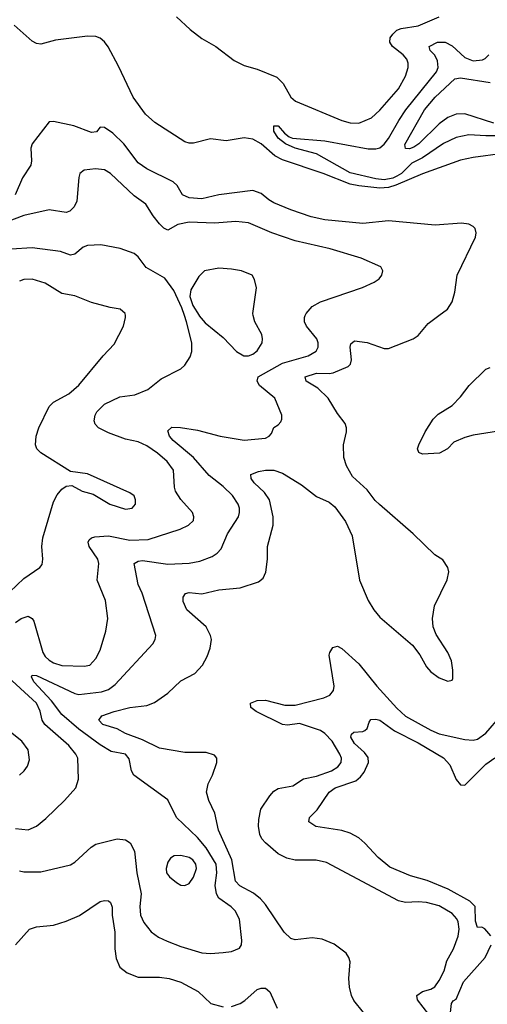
# Model space of a CAD drawing. Header units: inches. Extents: x 1305375 to 1407406, y 744550 to 841633.
# Tile 93 of 256: x 1335311 to 1337516, y 786749 to 791396. Entities that reach past the tile are written whole.
import ezdxf

# ---------------------------------------------------------------- set-up
doc = ezdxf.new("R2010")
doc.units = ezdxf.units.IN
doc.header["$MEASUREMENT"] = 0
doc.layers.add('B3738', color=7, linetype='Continuous')
doc.layers.add('B3739', color=7, linetype='Continuous')

msp = doc.modelspace()

# ---------------------------------------------------------------- linework, layer by layer
at = {"layer": 'B3738', "color": 5}
for points, elevation in [([(1335264.1, 788695.9), (1335330, 788758.4), (1335406, 788810), (1335416.1, 788823.9), (1335419.7, 788850), (1335414.2, 788910), (1335420.3, 788950), (1335470, 789120.7), (1335486.8, 789153.2), (1335510, 789180.7), (1335530, 789194.8), (1335556.8, 789196.8), (1335604.7, 789170), (1335656.4, 789156.4), (1335736, 789110), (1335810, 789086), (1335841.2, 789090), (1335856.9, 789110), (1335857.6, 789130), (1335850, 789149), (1335830, 789162.9), (1335630, 789252), (1335550, 789264), (1335410.9, 789350.9), (1335391.8, 789370), (1335385.4, 789390), (1335388.5, 789430), (1335400.7, 789470), (1335449.8, 789570), (1335470, 789590.1), (1335543.1, 789630), (1335590, 789671.1), (1335703.9, 789810), (1335755.5, 789864.5), (1335799.7, 789950), (1335809.7, 789990), (1335808.9, 790000)], 1280), ([(1335290, 788551.2), (1335316.9, 788570), (1335350, 788580.2), (1335370, 788570.2), (1335377, 788557), (1335419.8, 788410), (1335430.2, 788390), (1335450, 788372.9), (1335470, 788360.9), (1335510, 788348.2), (1335615.3, 788344.7), (1335640.7, 788350), (1335670, 788380.3), (1335690, 788420.5), (1335717.4, 788510), (1335726, 788570), (1335715, 788655), (1335676.1, 788750), (1335683.8, 788830), (1335679.8, 788850), (1335637.6, 788910), (1335633.5, 788930), (1335638.5, 788941.5), (1335649, 788951), (1335665.6, 788954.4), (1335730, 788959.1), (1335830, 788939.9), (1335917.3, 788942.7), (1336068, 788992), (1336107.6, 789010), (1336130, 789032), (1336132.4, 789050), (1336125.4, 789070), (1336070, 789132), (1336046.1, 789170), (1336040.6, 789190), (1336035.4, 789270), (1336006.8, 789310), (1335960.8, 789350), (1335910, 789385), (1335870, 789403.5), (1335810, 789416.8), (1335730, 789445.5), (1335683, 789470), (1335667.2, 789487.2), (1335662, 789502), (1335666.2, 789530), (1335674.9, 789545.1), (1335710, 789581.8), (1335783.4, 789616.6), (1335854.1, 789625.9), (1335915.1, 789650), (1335978.6, 789701.4), (1336070, 789748.4), (1336090, 789764.9), (1336114.9, 789805.1), (1336122.9, 789830), (1336122.4, 789870), (1336097.6, 789970), (1336087.7, 790000)], 1260), ([(1335310, 787379.2), (1335330, 787374.2), (1335410, 787374.7), (1335550, 787407.7), (1335570, 787419.5), (1335647.6, 787490), (1335670, 787504.9), (1335770, 787529.1), (1335810, 787524.6), (1335831.1, 787511.1), (1335851.8, 787471.8), (1335862.8, 787370), (1335883.8, 787270), (1335876.6, 787210), (1335879.7, 787170), (1335895.5, 787135.5), (1335930.8, 787090.8), (1335965.8, 787065.8), (1336006.8, 787046.8), (1336070, 787022.3), (1336170, 786992), (1336210, 786988.1), (1336270, 786992.9), (1336310, 786998), (1336346.7, 787013.3), (1336356.3, 787030), (1336359.1, 787050), (1336346.8, 787150), (1336326.8, 787190), (1336308.6, 787208.6), (1336250.6, 787250), (1336238.8, 787270), (1336232.6, 787310), (1336240.7, 787370), (1336237, 787410), (1336190, 787488), (1336150, 787535.8), (1336051, 787630), (1336010, 787713.3), (1335848.5, 787830), (1335838, 787850), (1335827.7, 787907.7), (1335810, 787929.7), (1335741.9, 787941.9), (1335690, 787973.9), (1335590, 788046.6), (1335510, 788116.9), (1335461.3, 788181.3), (1335377.1, 788270), (1335365.5, 788294.5), (1335370, 788303), (1335390, 788301.1), (1335570, 788215.5), (1335590, 788210.6), (1335696.9, 788223.1), (1335730, 788235.2), (1335761.6, 788258.4), (1335938.7, 788450), (1335949.6, 788470), (1335953, 788490), (1335888, 788690), (1335869, 788730), (1335851.1, 788830), (1335870, 788840.9), (1335890, 788843.5), (1336010, 788826.4), (1336110, 788831), (1336160, 788840), (1336218.3, 788861.7), (1336242.4, 788877.6), (1336260.8, 788899.2), (1336290.7, 788970), (1336342.4, 789050), (1336347.9, 789070), (1336347.9, 789090), (1336341.6, 789110), (1336314, 789150), (1336270, 789192.9), (1336204.5, 789244.5), (1336129.9, 789330), (1336034.5, 789410), (1336016.8, 789430), (1336010, 789454.8), (1336027.8, 789472.2), (1336068.7, 789471.3), (1336150, 789457.9), (1336256.3, 789430), (1336370, 789410.8), (1336470, 789421.5), (1336487.8, 789430), (1336497.8, 789442.2), (1336508.9, 789471.1), (1336530, 789483.1), (1336542.3, 789497.7), (1336547.3, 789510), (1336547, 789530), (1336513.8, 789610), (1336441.8, 789670), (1336430.7, 789690), (1336436.1, 789710), (1336550, 789774.2), (1336670.9, 789809.1), (1336709, 789831), (1336719.2, 789850), (1336718.8, 789870), (1336711.7, 789890), (1336663.8, 789950), (1336653.6, 789970), (1336653.6, 789990), (1336657.5, 790000)], 1240), ([(1336933, 786710), (1336887.1, 786767.1), (1336875.9, 786790), (1336866.3, 786830), (1336863.5, 786870), (1336869.8, 786950), (1336863.9, 786970), (1336849.9, 786989.9), (1336793.3, 787033.3), (1336736.9, 787056.9), (1336690, 787062.8), (1336610, 787053.3), (1336590, 787059.1), (1336558.3, 787090), (1336470, 787220.4), (1336447.2, 787247.2), (1336413.1, 787273.1), (1336348.6, 787308.5), (1336329.2, 787329.2), (1336311.9, 787430), (1336248.7, 787570), (1336230.4, 787650.4), (1336203.2, 787710), (1336192.4, 787750), (1336199.8, 787790), (1336219.8, 787830), (1336240.4, 787890), (1336240.5, 787910), (1336230, 787925.1), (1336190, 787937.3), (1336090, 787937.4), (1335970, 787958.2), (1335890, 787997.7), (1335810, 788027.5), (1335770, 788049.5), (1335702, 788070), (1335683.5, 788090), (1335698.7, 788110), (1335755.8, 788130), (1335830, 788149.6), (1335910, 788159.8), (1335946.5, 788173.5), (1336010, 788217.3), (1336070, 788276.2), (1336136.4, 788310), (1336173.5, 788350), (1336195.3, 788390), (1336209.8, 788430), (1336214.6, 788470), (1336210.8, 788490), (1336189.8, 788530), (1336098.2, 788610), (1336081.1, 788650), (1336081.5, 788670), (1336092.9, 788687.1), (1336110, 788692.9), (1336170, 788686.7), (1336250, 788705.3), (1336350, 788714.7), (1336436.9, 788743.1), (1336459.3, 788760.7), (1336471.1, 788788.9), (1336479.3, 788850), (1336479.8, 788910), (1336505.9, 789010), (1336505.6, 789050), (1336488.3, 789130), (1336465, 789165), (1336416.4, 789210), (1336402, 789230), (1336400.9, 789250), (1336436.8, 789263.2), (1336470.5, 789269.5), (1336510, 789269.5), (1336550, 789255.5), (1336640.5, 789200.5), (1336710, 789145.8), (1336770, 789118.3), (1336797.1, 789097.1), (1336847.3, 789027.3), (1336879.3, 788959.3), (1336914.2, 788750), (1336954.1, 788654), (1336981.5, 788610), (1337010, 788576.3), (1337163.1, 788443.1), (1337198.2, 788398.2), (1337230, 788341.1), (1337250, 788318.3), (1337290, 788290.3), (1337330, 788274), (1337350, 788278), (1337353.4, 788286.6), (1337354, 788326), (1337347.6, 788370), (1337330, 788409.6), (1337274.8, 788494.8), (1337261.8, 788530), (1337257.4, 788570), (1337267.9, 788630), (1337327.5, 788752.5), (1337334.8, 788790), (1337330.9, 788810), (1337305.9, 788845.9), (1337268.4, 788870), (1337167.3, 788970), (1337007.5, 789107.5), (1336987, 789127), (1336950, 789176.8), (1336880.4, 789240.4), (1336852.2, 789290), (1336839.8, 789330), (1336838.8, 789390), (1336852.2, 789450), (1336852.4, 789470), (1336845.7, 789490), (1336810, 789538), (1336766.3, 789610), (1336716.2, 789656.2), (1336661.3, 789690), (1336656.9, 789710), (1336710, 789727.2), (1336770, 789725.3), (1336790, 789729.1), (1336860.2, 789759.8), (1336870.9, 789770), (1336876.2, 789790), (1336869.9, 789850), (1336873.2, 789866.8), (1336890, 789879.7), (1336950, 789872.5), (1337030, 789844.8), (1337050, 789844.4), (1337167, 789890), (1337190, 789905.7), (1337238, 789962), (1337288.5, 790000)], 1220), ([(1336156.5, 790000), (1336157.9, 789997.9), (1336185.4, 789965.4), (1336270, 789895.8), (1336333.6, 789830), (1336368.5, 789810), (1336390, 789808.9), (1336410, 789817.4), (1336430, 789833.6), (1336453.6, 789870), (1336456.4, 789890), (1336452.2, 789910), (1336419.7, 789970), (1336412.2, 790000)], 1260), ([(1337570, 789453.3), (1337450, 789435.6), (1337410, 789424.5), (1337357.8, 789402.2), (1337328.8, 789370), (1337290.6, 789350), (1337210, 789346), (1337193.1, 789353.1), (1337186.6, 789370), (1337193, 789390), (1337222.6, 789450), (1337260.4, 789510), (1337285.4, 789534.6), (1337350, 789574.9), (1337390, 789615.8), (1337431.4, 789670), (1337510, 789745.8), (1337530, 789754.2)], 1180), ([(1337241.2, 786701.2), (1337186.6, 786770), (1337183.5, 786790), (1337210, 786808.6), (1337250, 786820.1), (1337269, 786831), (1337290, 786861.6), (1337313.4, 786906.6), (1337326.2, 786953.8), (1337357.3, 787010), (1337379.7, 787070), (1337383.4, 787103.4), (1337378.3, 787138.3), (1337372.1, 787152.1), (1337350, 787177.3), (1337290, 787213), (1337230, 787229.9), (1337190, 787232.6), (1337130, 787229.1), (1337096.8, 787236.7), (1336758, 787418), (1336708.6, 787428.6), (1336610, 787428.5), (1336570, 787439.1), (1336530, 787459.5), (1336470, 787511.6), (1336453.2, 787530), (1336443.8, 787550), (1336437.8, 787590), (1336438.6, 787621.4), (1336448.4, 787670), (1336490, 787733.1), (1336510, 787754.3), (1336530, 787766.7), (1336599.7, 787780.3), (1336650, 787813.2), (1336710, 787826.2), (1336781.5, 787850), (1336811.6, 787870), (1336826.3, 787890), (1336828.9, 787910), (1336821.5, 787930), (1336785.2, 787990), (1336750, 788027.1), (1336730, 788040.7), (1336630, 788073.8), (1336573.6, 788066.4), (1336549.9, 788070), (1336425.6, 788130), (1336401, 788150), (1336398.9, 788170), (1336430, 788182.7), (1336470, 788183.9), (1336561.3, 788161.3), (1336610, 788161), (1336745.5, 788194.5), (1336772.8, 788207.2), (1336790.4, 788229.6), (1336794.3, 788250), (1336770, 788396), (1336772.8, 788410), (1336787.1, 788432.9), (1336810, 788439.6), (1336830, 788428), (1336910, 788355.5), (1336995.5, 788250), (1337090, 788145.8), (1337130, 788108.4), (1337250, 788042.1), (1337290, 788024.7), (1337410, 787997.9), (1337450, 787995.9), (1337470, 788000.5), (1337510, 788028.7), (1337579.9, 788110)], 1180), ([(1335290, 787577.8), (1335350, 787572), (1335390, 787590.2), (1335433.9, 787626.1), (1335521.1, 787710), (1335575.1, 787770), (1335588.6, 787811.4), (1335585.3, 787910), (1335574.8, 787930), (1335542, 787970), (1335429, 788070), (1335416.8, 788090), (1335407.6, 788132.4), (1335389.9, 788170), (1335237.9, 788310)], 1260), ([(1337532.6, 787072.6), (1337504.6, 787104.6), (1337490, 787112.7), (1337470, 787111.2), (1337460.7, 787140.7), (1337458.9, 787210), (1337434.8, 787234.8), (1337332.2, 787292.2), (1337232.8, 787332.8), (1337154.5, 787354.5), (1337056.5, 787396.5), (1337001.6, 787441.6), (1336939.3, 787510), (1336910, 787534.3), (1336870, 787556.8), (1336830, 787569), (1336707.9, 787587.9), (1336674.5, 787610), (1336677.6, 787630), (1336713.1, 787666.9), (1336770.6, 787750), (1336798.7, 787770), (1336895.7, 787804.3), (1336918.3, 787821.7), (1336936, 787844), (1336956.6, 787890), (1336954.2, 787914.2), (1336937.7, 787937.7), (1336890, 787979), (1336873.3, 788010), (1336875.8, 788024.2), (1336886.6, 788033.4), (1336930, 788036.4), (1336939.1, 788040.9), (1336949.7, 788050.3), (1336959.3, 788080.7), (1336967.6, 788092.4), (1336990, 788094.9), (1337010, 788090.2), (1337079.2, 788039.2), (1337190, 787982.7), (1337310, 787912), (1337339, 787879), (1337370, 787810.3), (1337390, 787784.6), (1337410, 787783.1), (1337510, 787882), (1337552.1, 787912.1)], 1160), ([(1335309.2, 787830), (1335331.5, 787850), (1335347.2, 787872.8), (1335357.2, 787902.8), (1335350.9, 787950), (1335320.5, 787990), (1335260, 788040)], 1280), ([(1335290, 787028.7), (1335357.2, 787102.7), (1335390, 787114.3), (1335470, 787122.7), (1335530, 787141.3), (1335591.9, 787168.1), (1335690, 787234.3), (1335710, 787239.5), (1335730, 787237.6), (1335738.4, 787230), (1335746.5, 787206.5), (1335746.9, 787170), (1335758.6, 787090), (1335759, 787010), (1335765.7, 786965.7), (1335783.6, 786923.6), (1335818, 786898), (1335870, 786876.5), (1335970, 786877.6), (1336016, 786870), (1336070, 786854), (1336153, 786810), (1336212.4, 786752.4), (1336270, 786737.3)], 1220), ([(1337342.1, 786710), (1337348.1, 786751.9), (1337355, 786765), (1337370, 786773), (1337404.8, 786855.2), (1337506, 786970), (1337534.3, 787030)], 1160), ([(1336310, 786739.1), (1336350, 786753), (1336373, 786767), (1336430, 786818.5), (1336450, 786825.2), (1336470, 786824.2), (1336490, 786808.2), (1336524.5, 786730)], 1220)]:
    msp.add_lwpolyline(points, dxfattribs=dict(at, elevation=elevation))
at = {"layer": 'B3738', "color": 5, "elevation": 1260}
msp.add_lwpolyline([(1336070, 787451.4), (1336038.8, 787450), (1336022, 787438), (1336010, 787419.3), (1336000.9, 787390), (1336003.6, 787370), (1336017, 787350), (1336050, 787323.1), (1336070, 787311.8), (1336090, 787308.8), (1336110, 787319.5), (1336130, 787348.5), (1336144.6, 787390), (1336140.7, 787410), (1336127.3, 787430), (1336110, 787441)], close=True, dxfattribs=at)
at = {"layer": 'B3739', "color": 5}
for points, elevation in [([(1336050, 791409.1), (1336114.7, 791350), (1336170, 791307.3), (1336236, 791270), (1336322.7, 791202.7), (1336370, 791179.8), (1336430, 791162), (1336524.2, 791124.2), (1336554, 791094), (1336590, 791030.4), (1336612, 791012), (1336830, 790919.7), (1336870, 790908.4), (1336910, 790908.2), (1336970, 790932.4), (1337010, 790968.2), (1337097.3, 791070), (1337129.8, 791130), (1337142.8, 791170), (1337143.1, 791190), (1337137.1, 791210), (1337118.9, 791230), (1337068.8, 791268.8), (1337056, 791290), (1337058.6, 791310), (1337070, 791327.7), (1337090, 791345.8), (1337110, 791354.4), (1337190, 791367.5), (1337290, 791408.8)], 1180), ([(1337590, 790764.5), (1337450, 790745.8), (1337390, 790732.9), (1337210, 790669.1), (1337085.2, 790614.8), (1337050, 790604.4), (1337010, 790600.7), (1336910, 790611), (1336870, 790619.9), (1336741.8, 790670), (1336550, 790735.2), (1336513.5, 790753.5), (1336450, 790809.4), (1336410, 790832.8), (1336370, 790838.2), (1336284.3, 790824.3), (1336210, 790833.6), (1336130, 790812.9), (1336110, 790813.3), (1336090, 790819), (1335947.3, 790910), (1335903.8, 790950), (1335845.3, 791030), (1335776.6, 791176.6), (1335727.3, 791267.3), (1335710, 791291.8), (1335690, 791308.4), (1335670, 791316.8), (1335630, 791318.8), (1335480.1, 791299.9), (1335410, 791280.7), (1335390, 791282.9), (1335370, 791294), (1335284.9, 791370)], 1180), ([(1337590, 790847.8), (1337510, 790847), (1337430, 790853), (1337370, 790840.4), (1337310, 790811.5), (1337210, 790743.9), (1337161.1, 790718.9), (1337111.4, 790670), (1337090, 790656.8), (1337070, 790647.4), (1337030, 790640.1), (1336990, 790644.4), (1336870, 790672.4), (1336710, 790763.2), (1336609.7, 790790), (1336563.9, 790810), (1336530, 790836.8), (1336509.3, 790870), (1336510, 790895.5), (1336530, 790895.5), (1336560.5, 790860.5), (1336582.5, 790842.5), (1336597.2, 790837.2), (1336750, 790823.6), (1336953.9, 790786.1), (1336990, 790785.8), (1337010, 790791.9), (1337030, 790808.2), (1337050, 790834.5), (1337099.2, 790920.8), (1337132.8, 790970), (1337277.1, 791150), (1337284.6, 791170), (1337281.1, 791201.1), (1337268.3, 791228.3), (1337247.1, 791250), (1337241.5, 791270), (1337282, 791290), (1337317.1, 791290), (1337350, 791272.5), (1337410, 791217.1), (1337450, 791202.1), (1337493.9, 791206.1), (1337507.1, 791212.9), (1337523.5, 791230)], 1160), ([(1337546.9, 790906.9), (1337410, 790952.3), (1337370, 790950.4), (1337330, 790934.8), (1337290, 790905), (1337193.5, 790810), (1337170, 790794.2), (1337150, 790786), (1337130, 790788), (1337126.7, 790806.7), (1337220.1, 790970), (1337270, 791030.1), (1337362.9, 791117.1), (1337390, 791121.4), (1337530, 791098.7)], 1140), ([(1337288.5, 790000), (1337328.3, 790030), (1337350, 790064.9), (1337362.8, 790110), (1337373.7, 790190), (1337460.5, 790370), (1337463.6, 790390), (1337458.4, 790410), (1337450, 790419.5), (1337430, 790431.2), (1337394.8, 790434.8), (1337270, 790425.5), (1337050, 790446.9), (1336930, 790434.2), (1336750, 790451.9), (1336685.2, 790465.2), (1336590, 790498.8), (1336510, 790531.4), (1336485.4, 790545.4), (1336450, 790575.3), (1336410, 790589.8), (1336250, 790569.9), (1336170, 790551.1), (1336110, 790554.7), (1336078, 790570), (1336053.3, 790613.3), (1336034, 790630), (1335910, 790691.9), (1335870, 790720.2), (1335801.1, 790810), (1335750, 790859.8), (1335710, 790887.8), (1335690.6, 790889.4), (1335673.3, 790866.7), (1335650, 790863.1), (1335565.3, 790894.7), (1335470, 790915.6), (1335450, 790913.3), (1335368.9, 790810), (1335362.8, 790790), (1335366.5, 790730), (1335362.3, 790710), (1335323.7, 790650), (1335288.8, 790570)], 1220), ([(1336657.5, 790000), (1336661.4, 790010), (1336690, 790041.5), (1336730, 790064.4), (1336928.1, 790131.9), (1336983.3, 790156.7), (1337006.8, 790173.2), (1337019, 790190), (1337024, 790210), (1337014, 790230), (1336921.2, 790270), (1336775.1, 790315.1), (1336610, 790351.8), (1336500.5, 790390), (1336390, 790436.5), (1336330, 790444.1), (1336230, 790435.2), (1336110, 790439.8), (1336057.1, 790430), (1336010, 790401.8), (1335990, 790411.5), (1335970, 790432.9), (1335940.2, 790470), (1335905.3, 790525.3), (1335850, 790563.8), (1335738.2, 790670), (1335710, 790687.7), (1335667.7, 790692.3), (1335614.1, 790685.9), (1335594.4, 790670), (1335589.2, 790650.8), (1335580.5, 790539.5), (1335568, 790512), (1335547.1, 790492.9), (1335530, 790486), (1335450, 790498), (1335330, 790471.7), (1335218.5, 790430)], 1240), ([(1336087.7, 790000), (1336075.9, 790035.9), (1336037.6, 790117.6), (1335995.6, 790175.6), (1335906.7, 790226.7), (1335870, 790276.9), (1335850, 790292.9), (1335783.9, 790316.1), (1335693.9, 790333.9), (1335630, 790329.4), (1335610, 790322), (1335571.3, 790288.7), (1335550, 790284.4), (1335502.6, 790302.6), (1335370, 790318.4), (1335270, 790313.6)], 1260), ([(1336412.2, 790000), (1336409.7, 790010), (1336427.6, 790130), (1336418.4, 790170), (1336407, 790190), (1336357, 790210), (1336310, 790219.2), (1336250, 790222.9), (1336183, 790210), (1336155.5, 790184.5), (1336118.4, 790121.6), (1336113.2, 790090), (1336126.5, 790046.5), (1336156.5, 790000)], 1260), ([(1335808.9, 790000), (1335808.2, 790010), (1335785.2, 790030), (1335737.5, 790037.5), (1335650, 790061.5), (1335570, 790092.5), (1335510, 790102.9), (1335430, 790152.3), (1335370, 790171.6), (1335330.2, 790169.8), (1335310, 790161.5)], 1280)]:
    msp.add_lwpolyline(points, dxfattribs=dict(at, elevation=elevation))

doc.saveas('drawing.dxf')
